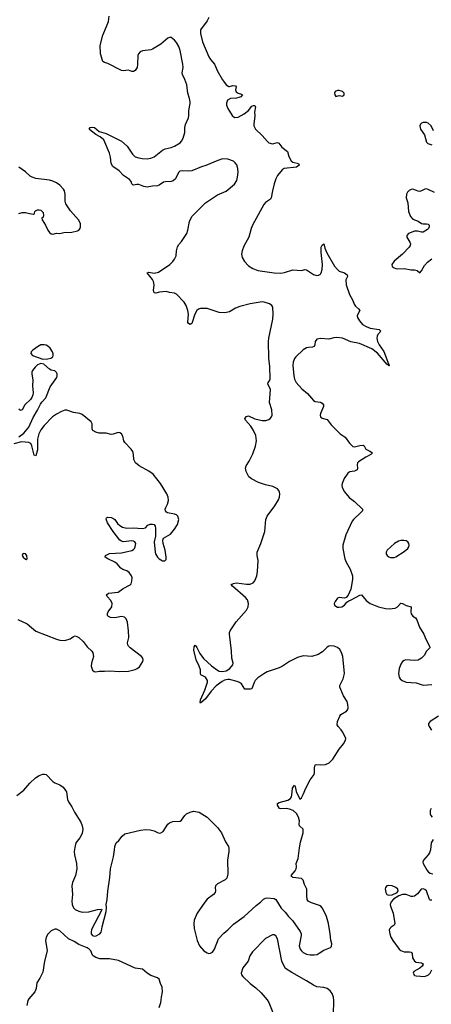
# Model space of a CAD drawing. Header units: inches. Extents: x 1682510 to 1839368, y 640758 to 791543.
# Tile 56 of 186: x 1701622 to 1706425, y 733805 to 745310. Entities that reach past the tile are written whole.
import ezdxf

# ---------------------------------------------------------------- set-up
doc = ezdxf.new("R2010")
doc.units = ezdxf.units.IN
doc.header["$MEASUREMENT"] = 0
doc.layers.add('B7703', color=7, linetype='Continuous')
doc.layers.add('B7704', color=7, linetype='Continuous')

msp = doc.modelspace()

# ---------------------------------------------------------------- linework, layer by layer
at = {"layer": 'B7703', "color": 6}
for points, elevation in [([(1701590, 736244), (1701670, 736309), (1701741, 736390), (1701808, 736450), (1701850, 736479), (1701890, 736494), (1701910, 736495), (1701930, 736489), (1702010, 736407), (1702030, 736392), (1702091, 736370), (1702130, 736344), (1702168, 736288), (1702180, 736200), (1702190, 736170), (1702230, 736111), (1702262, 736050), (1702334, 735934), (1702350, 735890), (1702357, 735850), (1702350, 735802), (1702323, 735750), (1702275, 735690), (1702264, 735636), (1702259, 735590), (1702261, 735550), (1702283, 735450), (1702287, 735390), (1702273, 735310), (1702239, 735230), (1702231, 735190), (1702239, 735090), (1702231, 735010), (1702235, 734970), (1702250, 734934), (1702270, 734914), (1702313, 734893), (1702350, 734881), (1702430, 734884), (1702530, 734914), (1702576, 734915), (1702581, 734910), (1702459, 734681), (1702454, 734650), (1702457, 734630), (1702471, 734610), (1702490, 734602), (1702515, 734605), (1702557, 734630), (1702572, 734648), (1702578, 734662), (1702585, 734710), (1702631, 734891), (1702635, 734935), (1702629, 734970), (1702641, 735030), (1702650, 735126), (1702674, 735286), (1702682, 735390), (1702717, 735530), (1702729, 735609), (1702730, 735651), (1702746, 735690), (1702779, 735721), (1702816, 735770), (1702850, 735796), (1703030, 735841), (1703090, 735847), (1703143, 735843), (1703190, 735831), (1703231, 735811), (1703250, 735806), (1703270, 735808), (1703294, 735826), (1703350, 735909), (1703370, 735927), (1703410, 735941), (1703493, 735947), (1703510, 735957), (1703549, 736010), (1703570, 736030), (1703610, 736052), (1703650, 736063), (1703716, 736050), (1703810, 735993), (1703930, 735870), (1703975, 735810), (1704023, 735703), (1704057, 735650), (1704064, 735630), (1704064, 735590), (1704048, 735490), (1704050, 735330), (1704039, 735281), (1704021, 735259), (1703930, 735213), (1703907, 735190), (1703902, 735170), (1703908, 735130), (1703902, 735110), (1703884, 735090), (1703810, 735033), (1703781, 734999), (1703691, 734870), (1703658, 734790), (1703652, 734750), (1703657, 734690), (1703693, 734550), (1703719, 734490), (1703770, 734431), (1703810, 734406), (1703830, 734400), (1703850, 734404), (1703870, 734416), (1703894, 734450), (1703942, 734570), (1704002, 734638), (1704050, 734675), (1704118, 734742), (1704242, 734830), (1704380, 734960), (1704430, 734997), (1704466, 735034), (1704490, 735045), (1704510, 735048), (1704590, 735041), (1704612, 735030), (1704671, 734930), (1704720, 734880), (1704758, 734830), (1704804, 734784), (1704896, 734656), (1704908, 734630), (1704907, 734610), (1704883, 734490), (1704896, 734450), (1704910, 734429), (1704930, 734411), (1704970, 734393), (1705010, 734384), (1705056, 734384), (1705091, 734389), (1705117, 734403), (1705170, 734439), (1705250, 734470), (1705259, 734481), (1705265, 734510), (1705253, 734553), (1705246, 734630), (1705225, 734750), (1705201, 734830), (1705157, 734930), (1705130, 734956), (1705028, 734990), (1704988, 735010), (1704978, 735030), (1704972, 735072), (1704972, 735150), (1704944, 735204), (1704930, 735256), (1704910, 735276), (1704808, 735288), (1704797, 735297), (1704791, 735310), (1704835, 735365), (1704849, 735390), (1704852, 735410), (1704849, 735451), (1704873, 735510), (1704886, 735634), (1704900, 735700), (1704931, 735810), (1704928, 735850), (1704887, 735890), (1704882, 735910), (1704887, 735950), (1704876, 735990), (1704850, 736035), (1704811, 736071), (1704770, 736086), (1704730, 736094), (1704670, 736088), (1704652, 736092), (1704629, 736131), (1704631, 736150), (1704650, 736164), (1704750, 736189), (1704782, 736210), (1704795, 736230), (1704799, 736250), (1704806, 736330), (1704830, 736364), (1704836, 736350), (1704846, 736290), (1704890, 736202), (1704910, 736219), (1704930, 736255), (1704961, 736330), (1705012, 736428), (1705056, 736490), (1705060, 736510), (1705060, 736570), (1705070, 736603), (1705090, 736609), (1705135, 736605), (1705190, 736608), (1705234, 736626), (1705277, 736670), (1705350, 736786), (1705402, 736850), (1705425, 736890), (1705426, 736910), (1705420, 736930), (1705390, 736990), (1705374, 737014), (1705337, 737050), (1705328, 737070), (1705332, 737110), (1705356, 737170), (1705371, 737190), (1705437, 737230), (1705452, 737250), (1705456, 737270), (1705452, 737310), (1705442, 737342), (1705401, 737410), (1705357, 737510), (1705359, 737530), (1705397, 737610), (1705413, 737670), (1705391, 737870), (1705377, 737917), (1705357, 737950), (1705330, 737973), (1705291, 737991), (1705250, 737994), (1705230, 737990), (1705210, 737979), (1705156, 737924), (1705106, 737894), (1705030, 737871), (1704930, 737877), (1704864, 737856), (1704770, 737812), (1704690, 737756), (1704650, 737735), (1704510, 737688), (1704470, 737666), (1704402, 737618), (1704371, 737589), (1704356, 737564), (1704330, 737493), (1704314, 737486), (1704250, 737488), (1704210, 737550), (1704187, 737567), (1704158, 737578), (1704070, 737601), (1704050, 737601), (1704010, 737591), (1703983, 737577), (1703914, 737526), (1703857, 737463), (1703790, 737375), (1703730, 737325), (1703726, 737330), (1703730, 737362), (1703783, 737477), (1703813, 737570), (1703813, 737590), (1703788, 737628), (1703736, 737656), (1703732, 737670), (1703732, 737712), (1703717, 737757), (1703679, 737830), (1703655, 737945), (1703657, 737983), (1703670, 738001), (1703690, 737974), (1703725, 737905), (1703765, 737845), (1703859, 737759), (1703928, 737708), (1703950, 737698), (1703990, 737692), (1704030, 737702), (1704072, 737730), (1704108, 737770), (1704111, 737790), (1704099, 737850), (1704094, 737934), (1704070, 738130), (1704071, 738150), (1704079, 738170), (1704146, 738274), (1704268, 738412), (1704287, 738450), (1704291, 738490), (1704278, 738530), (1704258, 738558), (1704104, 738690), (1704091, 738710), (1704117, 738723), (1704150, 738728), (1704267, 738713), (1704310, 738713), (1704347, 738730), (1704366, 738754), (1704389, 738810), (1704398, 738862), (1704404, 738990), (1704393, 739050), (1704393, 739087), (1704437, 739190), (1704484, 739330), (1704494, 739470), (1704511, 739510), (1704599, 739630), (1704641, 739699), (1704655, 739730), (1704657, 739770), (1704654, 739790), (1704646, 739810), (1704629, 739829), (1704574, 739854), (1704490, 739874), (1704410, 739902), (1704325, 739945), (1704296, 739970), (1704283, 739990), (1704279, 740000)], 500), ([(1701600, 738300), (1701710, 738250), (1701810, 738166), (1702050, 738070), (1702090, 738059), (1702150, 738057), (1702210, 738075), (1702250, 738102), (1702270, 738109), (1702290, 738104), (1702310, 738092), (1702363, 738043), (1702410, 737981), (1702465, 737930), (1702477, 737910), (1702484, 737870), (1702459, 737790), (1702457, 737757), (1702470, 737711), (1702490, 737695), (1702510, 737691), (1702550, 737698), (1702610, 737697), (1702670, 737703), (1702790, 737695), (1702890, 737696), (1702970, 737718), (1702994, 737730), (1703018, 737750), (1703058, 737810), (1703064, 737830), (1703059, 737850), (1703043, 737870), (1702909, 737969), (1702890, 737990), (1702884, 738004), (1702880, 738030), (1702894, 738090), (1702890, 738170), (1702880, 738270), (1702864, 738310), (1702844, 738330), (1702810, 738338), (1702730, 738322), (1702683, 738323), (1702656, 738336), (1702648, 738350), (1702645, 738370), (1702653, 738390), (1702695, 738450), (1702699, 738490), (1702685, 738525), (1702644, 738570), (1702635, 738590), (1702658, 738610), (1702770, 738619), (1702830, 738665), (1702910, 738706), (1702921, 738719), (1702932, 738750), (1702933, 738790), (1702928, 738810), (1702901, 738850), (1702870, 738870), (1702825, 738885), (1702800, 738900), (1702759, 738950), (1702733, 738973), (1702652, 739010), (1702620, 739030), (1702621, 739050), (1702668, 739072), (1702810, 739079), (1702930, 739106), (1702950, 739118), (1702960, 739130), (1702970, 739150), (1702975, 739190), (1702965, 739210), (1702950, 739218), (1702930, 739219), (1702830, 739208), (1702810, 739215), (1702790, 739229), (1702711, 739330), (1702648, 739430), (1702630, 739474), (1702634, 739490), (1702650, 739496), (1702690, 739493), (1702710, 739485), (1702730, 739470), (1702764, 739424), (1702790, 739400), (1702822, 739382), (1702870, 739368), (1702947, 739373), (1703056, 739364), (1703088, 739372), (1703118, 739402), (1703145, 739415), (1703170, 739416), (1703190, 739410), (1703204, 739390), (1703208, 739368), (1703205, 739275), (1703191, 739210), (1703202, 739090), (1703208, 739070), (1703230, 739030), (1703250, 739009), (1703290, 738985), (1703315, 738985), (1703330, 739001), (1703332, 739030), (1703318, 739110), (1703294, 739190), (1703292, 739230), (1703301, 739250), (1703380, 739300), (1703430, 739357), (1703465, 739410), (1703477, 739470), (1703468, 739508), (1703450, 739525), (1703430, 739533), (1703348, 739548), (1703334, 739554), (1703322, 739570), (1703321, 739590), (1703327, 739610), (1703348, 739650), (1703359, 739690), (1703356, 739730), (1703340, 739770), (1703263, 739890), (1703180, 740000), (1703179, 740000)], 600), ([(1705443, 740000), (1705409, 739950), (1705384, 739890), (1705380, 739870), (1705383, 739843), (1705410, 739792), (1705468, 739728), (1705530, 739679), (1705623, 739590), (1705621, 739570), (1705604, 739550), (1705515, 739470), (1705500, 739450), (1705429, 739291), (1705392, 739170), (1705392, 739130), (1705416, 739010), (1705432, 738970), (1705478, 738890), (1705506, 738810), (1705507, 738767), (1705485, 738655), (1705454, 738586), (1705430, 738558), (1705410, 738551), (1705350, 738557), (1705330, 738551), (1705301, 738510), (1705293, 738490), (1705296, 738470), (1705310, 738456), (1705330, 738447), (1705350, 738444), (1705380, 738450), (1705410, 738467), (1705438, 738502), (1705461, 738519), (1705491, 738530), (1705590, 738585), (1705610, 738589), (1705665, 738525), (1705710, 738490), (1705810, 738450), (1705890, 738430), (1705935, 738425), (1706005, 738435), (1706029, 738451), (1706070, 738492), (1706090, 738490), (1706130, 738466), (1706189, 738450), (1706184, 738390), (1706190, 738366), (1706210, 738339), (1706239, 738319), (1706256, 738296), (1706287, 738210), (1706337, 738130), (1706361, 738070), (1706405, 737990), (1706408, 737970), (1706370, 737930), (1706340, 737880), (1706312, 737850), (1706290, 737836), (1706270, 737828), (1706230, 737822), (1706129, 737831), (1706110, 737824), (1706090, 737810), (1706070, 737781), (1706050, 737730), (1706042, 737670), (1706048, 737628), (1706060, 737610), (1706083, 737590), (1706130, 737570), (1706250, 737561), (1706330, 737536), (1706430, 737540)], 500), ([(1706508, 737172), (1706410, 737110), (1706394, 737086), (1706391, 737070), (1706398, 737050), (1706426, 737010)], 500), ([(1706425, 736095), (1706411, 736069), (1706411, 736030), (1706418, 736010), (1706433, 735990)], 500), ([(1706446, 735730), (1706424, 735690), (1706415, 735610), (1706403, 735577), (1706387, 735550), (1706334, 735490), (1706327, 735467), (1706330, 735450), (1706375, 735370), (1706392, 735350), (1706410, 735338), (1706442, 735330)], 500), ([(1706430, 735021), (1706410, 735022), (1706403, 735030), (1706369, 735130), (1706350, 735147), (1706330, 735153), (1706308, 735150), (1706263, 735097), (1706228, 735070), (1706210, 735064), (1706190, 735064), (1706130, 735088), (1706090, 735088), (1706046, 735074), (1705985, 735035), (1705957, 735003), (1705945, 734970), (1705947, 734950), (1705978, 734870), (1705999, 734750), (1705991, 734729), (1705955, 734705), (1705942, 734690), (1705935, 734670), (1705940, 734630), (1705952, 734590), (1705974, 734550), (1706051, 734451), (1706070, 734435), (1706110, 734418), (1706170, 734419), (1706190, 734416), (1706200, 734400), (1706207, 734350), (1706230, 734310), (1706250, 734297), (1706309, 734289), (1706321, 734281), (1706328, 734270), (1706318, 734250), (1706290, 734227), (1706220, 734190), (1706215, 734170), (1706230, 734143), (1706250, 734136), (1706351, 734131), (1706391, 734150), (1706410, 734170), (1706430, 734207)], 500), ([(1703250, 733769), (1703270, 733826), (1703275, 733890), (1703287, 733950), (1703284, 734004), (1703264, 734050), (1703250, 734098), (1703230, 734114), (1703150, 734142), (1703110, 734168), (1703055, 734215), (1702970, 734226), (1702776, 734316), (1702670, 734336), (1702558, 734338), (1702510, 734352), (1702478, 734370), (1702470, 734379), (1702451, 734430), (1702431, 734451), (1702410, 734464), (1702310, 734503), (1702259, 734539), (1702190, 734569), (1702090, 734663), (1702050, 734682), (1702030, 734683), (1701990, 734664), (1701950, 734623), (1701929, 734590), (1701924, 734550), (1701941, 734430), (1701912, 734310), (1701890, 734182), (1701856, 734110), (1701823, 734057), (1701813, 733990), (1701798, 733950), (1701729, 733870), (1701717, 733850), (1701704, 733790)], 500), ([(1705285, 733685), (1705289, 733850), (1705282, 733890), (1705267, 733930), (1705244, 733964), (1705210, 733988), (1705170, 734000), (1705090, 734011), (1705050, 734027), (1704970, 734079), (1704797, 734177), (1704725, 734225), (1704706, 734250), (1704680, 734310), (1704630, 734571), (1704610, 734607), (1704590, 734617), (1704570, 734617), (1704490, 734576), (1704339, 734420), (1704309, 734370), (1704287, 734310), (1704227, 734230), (1704205, 734170), (1704209, 734150), (1704226, 734130), (1704310, 734048), (1704377, 733997), (1704438, 733938), (1704510, 733857), (1704528, 733828), (1704585, 733690)], 500)]:
    msp.add_lwpolyline(points, dxfattribs=dict(at, elevation=elevation))
for points, elevation in [([(1706070, 739225), (1706043, 739217), (1705997, 739190), (1705909, 739111), (1705898, 739090), (1705900, 739070), (1705910, 739049), (1705930, 739034), (1705950, 739026), (1705990, 739026), (1706010, 739032), (1706110, 739094), (1706150, 739130), (1706163, 739150), (1706168, 739170), (1706164, 739190), (1706150, 739207), (1706130, 739219), (1706105, 739225)], 600), ([(1701666, 739074), (1701658, 739070), (1701651, 739050), (1701663, 739030), (1701690, 739006), (1701696, 739004), (1701708, 739012), (1701704, 739050), (1701688, 739070)], 700), ([(1705930, 735193), (1705906, 735190), (1705889, 735171), (1705887, 735153), (1705895, 735110), (1705904, 735090), (1705930, 735079), (1705970, 735083), (1706025, 735110), (1706040, 735130), (1706034, 735150), (1706010, 735170), (1705970, 735190)], 500)]:
    msp.add_lwpolyline(points, close=True, dxfattribs=dict(at, elevation=elevation))
at = {"layer": 'B7704', "color": 6}
for points, elevation in [([(1704279, 740000), (1704265, 740030), (1704256, 740070), (1704263, 740097), (1704298, 740150), (1704343, 740237), (1704374, 740326), (1704386, 740390), (1704377, 740450), (1704349, 740510), (1704319, 740559), (1704255, 740630), (1704250, 740650), (1704270, 740674), (1704290, 740680), (1704366, 740646), (1704450, 740627), (1704495, 740625), (1704530, 740637), (1704545, 740650), (1704559, 740670), (1704567, 740690), (1704562, 740750), (1704537, 740837), (1704548, 740990), (1704541, 741010), (1704516, 741050), (1704520, 741070), (1704536, 741090), (1704545, 741115), (1704539, 741259), (1704527, 741353), (1704524, 741550), (1704529, 741590), (1704577, 741810), (1704579, 741870), (1704574, 741950), (1704565, 741970), (1704536, 741990), (1704476, 742010), (1704450, 742012), (1704310, 741991), (1704190, 741960), (1704141, 741939), (1704070, 741897), (1704017, 741883), (1703950, 741887), (1703810, 741934), (1703770, 741937), (1703730, 741934), (1703710, 741928), (1703687, 741910), (1703666, 741870), (1703630, 741760), (1703610, 741748), (1703590, 741761), (1703585, 741770), (1703593, 741870), (1703585, 741910), (1703565, 741970), (1703539, 742010), (1703450, 742102), (1703430, 742114), (1703370, 742122), (1703330, 742135), (1703254, 742126), (1703210, 742114), (1703190, 742117), (1703184, 742144), (1703190, 742210), (1703184, 742250), (1703173, 742273), (1703110, 742350), (1703130, 742358), (1703190, 742348), (1703240, 742360), (1703374, 742450), (1703410, 742484), (1703430, 742511), (1703446, 742550), (1703451, 742610), (1703464, 742656), (1703478, 742682), (1703510, 742719), (1703572, 742810), (1703584, 742850), (1703602, 742950), (1703631, 743009), (1703791, 743169), (1703930, 743263), (1704030, 743306), (1704130, 743388), (1704154, 743430), (1704165, 743470), (1704171, 743530), (1704169, 743570), (1704154, 743614), (1704137, 743637), (1704115, 743655), (1704050, 743680), (1703990, 743683), (1703934, 743666), (1703794, 743606), (1703742, 743590), (1703630, 743545), (1703590, 743540), (1703516, 743544), (1703490, 743540), (1703476, 743524), (1703441, 743450), (1703412, 743428), (1703390, 743421), (1703323, 743417), (1703301, 743410), (1703250, 743378), (1703230, 743370), (1703170, 743364), (1703110, 743351), (1703070, 743360), (1703010, 743385), (1702990, 743385), (1702950, 743377), (1702940, 743380), (1702931, 743391), (1702921, 743421), (1702902, 743442), (1702833, 743490), (1702783, 743543), (1702710, 743594), (1702689, 743630), (1702683, 743703), (1702671, 743751), (1702604, 743904), (1702561, 743941), (1702510, 743970), (1702441, 744021), (1702432, 744030), (1702445, 744050), (1702470, 744053), (1702496, 744050), (1702550, 744005), (1702630, 743981), (1702810, 743890), (1702875, 743830), (1702937, 743737), (1702970, 743709), (1703010, 743694), (1703050, 743687), (1703110, 743684), (1703150, 743690), (1703190, 743709), (1703290, 743785), (1703321, 743799), (1703390, 743815), (1703427, 743830), (1703493, 743870), (1703511, 743889), (1703530, 743927), (1703549, 743990), (1703549, 744050), (1703555, 744085), (1703590, 744164), (1703597, 744190), (1703596, 744250), (1703610, 744330), (1703609, 744351), (1703604, 744390), (1703583, 744450), (1703571, 744550), (1703550, 744610), (1703520, 744670), (1703519, 744690), (1703528, 744750), (1703526, 744790), (1703496, 744950), (1703477, 744997), (1703450, 745044), (1703430, 745070), (1703390, 745101), (1703370, 745102), (1703350, 745093), (1703270, 745023), (1703170, 744964), (1703150, 744957), (1703054, 744946), (1703027, 744933), (1703009, 744911), (1703002, 744890), (1702998, 744790), (1702992, 744750), (1702970, 744716), (1702950, 744705), (1702930, 744706), (1702890, 744718), (1702830, 744713), (1702810, 744716), (1702650, 744798), (1702610, 744810), (1702590, 744821), (1702564, 744910), (1702562, 745010), (1702591, 745130), (1702636, 745230), (1702657, 745290), (1702664, 745350)], 500), ([(1703830, 745335), (1703810, 745296), (1703732, 745190), (1703732, 745150), (1703756, 745050), (1703830, 744877), (1703850, 744845), (1703895, 744790), (1703930, 744710), (1703987, 744607), (1704010, 744574), (1704030, 744550), (1704061, 744530), (1704070, 744528), (1704110, 744540), (1704138, 744538), (1704147, 744527), (1704141, 744490), (1704146, 744466), (1704170, 744450), (1704210, 744439), (1704223, 744430), (1704204, 744410), (1704180, 744400), (1704150, 744394), (1704081, 744390), (1704048, 744370), (1704034, 744334), (1704035, 744310), (1704050, 744272), (1704100, 744190), (1704130, 744167), (1704170, 744172), (1704242, 744210), (1704293, 744247), (1704330, 744298), (1704350, 744309), (1704366, 744306), (1704373, 744290), (1704362, 744230), (1704366, 744186), (1704352, 744090), (1704354, 744070), (1704372, 744030), (1704450, 743956), (1704509, 743889), (1704530, 743872), (1704570, 743860), (1704630, 743874), (1704647, 743867), (1704679, 743819), (1704747, 743770), (1704761, 743710), (1704790, 743660), (1704810, 743646), (1704876, 743630), (1704883, 743610), (1704850, 743588), (1704709, 743571), (1704686, 743554), (1704630, 743488), (1704611, 743450), (1704592, 743390), (1704572, 743310), (1704558, 743230), (1704550, 743212), (1704490, 743173), (1704470, 743149), (1704340, 742910), (1704324, 742870), (1704297, 742770), (1704238, 742662), (1704217, 742610), (1704211, 742570), (1704218, 742530), (1704243, 742483), (1704292, 742432), (1704343, 742403), (1704401, 742381), (1704590, 742352), (1704670, 742349), (1704710, 742355), (1704810, 742386), (1704910, 742381), (1704950, 742390), (1704968, 742388), (1705050, 742334), (1705090, 742322), (1705110, 742323), (1705130, 742335), (1705140, 742350), (1705153, 742390), (1705155, 742450), (1705140, 742590), (1705140, 742650), (1705150, 742677), (1705171, 742691), (1705181, 742641), (1705205, 742585), (1705295, 742430), (1705329, 742389), (1705350, 742372), (1705413, 742353), (1705444, 742330), (1705446, 742310), (1705429, 742270), (1705432, 742210), (1705470, 742097), (1705508, 742030), (1705525, 741985), (1705541, 741961), (1705577, 741930), (1705590, 741910), (1705567, 741870), (1705561, 741850), (1705564, 741830), (1705586, 741790), (1705620, 741750), (1705664, 741724), (1705710, 741706), (1705818, 741690), (1705833, 741673), (1705834, 741670), (1705802, 741630), (1705794, 741610), (1705791, 741590), (1705796, 741550), (1705815, 741510), (1705870, 741431), (1705926, 741290), (1705921, 741281), (1705930, 741284), (1705934, 741270), (1705930, 741262), (1705920, 741280), (1705910, 741281), (1705795, 741415), (1705730, 741464), (1705586, 741526), (1705486, 741546), (1705390, 741588), (1705324, 741596), (1705288, 741592), (1705230, 741577), (1705130, 741586), (1705090, 741577), (1705069, 741550), (1705066, 741510), (1705059, 741490), (1705038, 741482), (1704990, 741480), (1704970, 741475), (1704930, 741451), (1704844, 741370), (1704829, 741350), (1704813, 741310), (1704809, 741270), (1704819, 741150), (1704827, 741110), (1704849, 741070), (1704915, 740995), (1704981, 740941), (1705050, 740859), (1705070, 740847), (1705130, 740841), (1705150, 740831), (1705166, 740810), (1705168, 740790), (1705132, 740710), (1705127, 740690), (1705131, 740670), (1705153, 740653), (1705210, 740640), (1705255, 740575), (1705360, 740470), (1705420, 740430), (1705470, 740361), (1705510, 740324), (1705530, 740319), (1705590, 740335), (1705630, 740337), (1705641, 740330), (1705660, 740290), (1705709, 740269), (1705738, 740250), (1705719, 740230), (1705661, 740199), (1705577, 740143), (1705565, 740130), (1705559, 740110), (1705565, 740070), (1705559, 740050), (1705530, 740035), (1705473, 740027), (1705450, 740011), (1705443, 740000)], 500), ([(1706452, 744010), (1706422, 744070), (1706390, 744099), (1706370, 744108), (1706330, 744110), (1706310, 744101), (1706298, 744090), (1706289, 744070), (1706298, 744030), (1706346, 743966), (1706370, 743879), (1706384, 743864), (1706430, 743848)], 600), ([(1701610, 743047), (1701650, 743058), (1701690, 743056), (1701736, 743044), (1701781, 743039), (1701793, 743047), (1701799, 743070), (1701805, 743075), (1701830, 743087), (1701850, 743089), (1701870, 743083), (1701895, 743055), (1701901, 743019), (1701897, 743003), (1701881, 742990), (1701882, 742970), (1701922, 742910), (1701950, 742850), (1701970, 742822), (1701988, 742808), (1702010, 742804), (1702050, 742815), (1702090, 742811), (1702136, 742824), (1702230, 742828), (1702297, 742843), (1702313, 742850), (1702326, 742870), (1702332, 742890), (1702330, 742930), (1702308, 742970), (1702216, 743076), (1702160, 743160), (1702151, 743190), (1702154, 743270), (1702143, 743310), (1702132, 743330), (1702090, 743376), (1702050, 743403), (1702010, 743422), (1701970, 743433), (1701810, 743455), (1701768, 743468), (1701743, 743483), (1701690, 743533), (1701610, 743585)], 600), ([(1706463, 743290), (1706390, 743326), (1706370, 743333), (1706350, 743331), (1706310, 743309), (1706290, 743304), (1706270, 743306), (1706210, 743328), (1706190, 743326), (1706165, 743315), (1706146, 743294), (1706134, 743270), (1706133, 743230), (1706151, 743171), (1706159, 743070), (1706182, 743010), (1706210, 742979), (1706270, 742957), (1706310, 742929), (1706330, 742925), (1706370, 742926), (1706390, 742920), (1706398, 742910), (1706399, 742890), (1706391, 742870), (1706380, 742860), (1706330, 742829), (1706310, 742828), (1706262, 742838), (1706230, 742837), (1706160, 742810), (1706138, 742790), (1706138, 742770), (1706175, 742710), (1706182, 742690), (1706180, 742670), (1706167, 742650), (1706090, 742571), (1705990, 742490), (1705964, 742450), (1705970, 742427), (1705990, 742410), (1706010, 742401), (1706030, 742397), (1706110, 742403), (1706190, 742387), (1706230, 742386), (1706258, 742378), (1706290, 742352), (1706310, 742376), (1706344, 742436), (1706382, 742478), (1706430, 742514)], 600), ([(1701610, 740437), (1701670, 740477), (1701730, 740547), (1701778, 740662), (1701830, 740747), (1701863, 740817), (1701880, 740840), (1701927, 740890), (1701979, 741021), (1702054, 741130), (1702060, 741150), (1702057, 741170), (1702050, 741189), (1702040, 741200), (1702030, 741207), (1701990, 741215), (1701970, 741225), (1701903, 741283), (1701870, 741291), (1701830, 741277), (1701801, 741250), (1701772, 741210), (1701764, 741190), (1701763, 741170), (1701776, 741096), (1701772, 741030), (1701780, 740950), (1701775, 740925), (1701764, 740896), (1701747, 740873), (1701683, 740810), (1701650, 740753), (1701630, 740744), (1701610, 740759)], 600), ([(1703179, 740000), (1703130, 740036), (1703015, 740095), (1702973, 740133), (1702953, 740170), (1702951, 740231), (1702943, 740263), (1702923, 740290), (1702848, 740370), (1702837, 740390), (1702824, 740444), (1702809, 740469), (1702790, 740484), (1702770, 740487), (1702714, 740466), (1702690, 740463), (1702630, 740480), (1702550, 740479), (1702509, 740489), (1702475, 740510), (1702470, 740519), (1702466, 740530), (1702469, 740589), (1702456, 740610), (1702350, 740696), (1702322, 740710), (1702250, 740720), (1702173, 740747), (1702150, 740746), (1702110, 740732), (1702050, 740701), (1702006, 740670), (1701906, 740570), (1701870, 740517), (1701845, 740470), (1701830, 740410), (1701830, 740285), (1701810, 740212), (1701790, 740221), (1701765, 740330), (1701750, 740357), (1701730, 740370), (1701644, 740376), (1701552, 740352)], 600)]:
    msp.add_lwpolyline(points, dxfattribs=dict(at, elevation=elevation))
at = {"layer": 'B7704', "color": 6, "elevation": 600}
for points in [[(1705350, 744483), (1705330, 744482), (1705304, 744470), (1705295, 744450), (1705299, 744430), (1705310, 744413), (1705350, 744425), (1705390, 744415), (1705408, 744432), (1705407, 744450), (1705390, 744472)], [(1701908, 741512), (1701870, 741509), (1701830, 741487), (1701776, 741450), (1701755, 741430), (1701750, 741410), (1701770, 741386), (1701890, 741343), (1701950, 741348), (1701984, 741356), (1702008, 741370), (1702014, 741386), (1702013, 741407), (1702005, 741430), (1701977, 741470), (1701950, 741495), (1701930, 741506)]]:
    msp.add_lwpolyline(points, close=True, dxfattribs=at)

doc.saveas('drawing.dxf')
